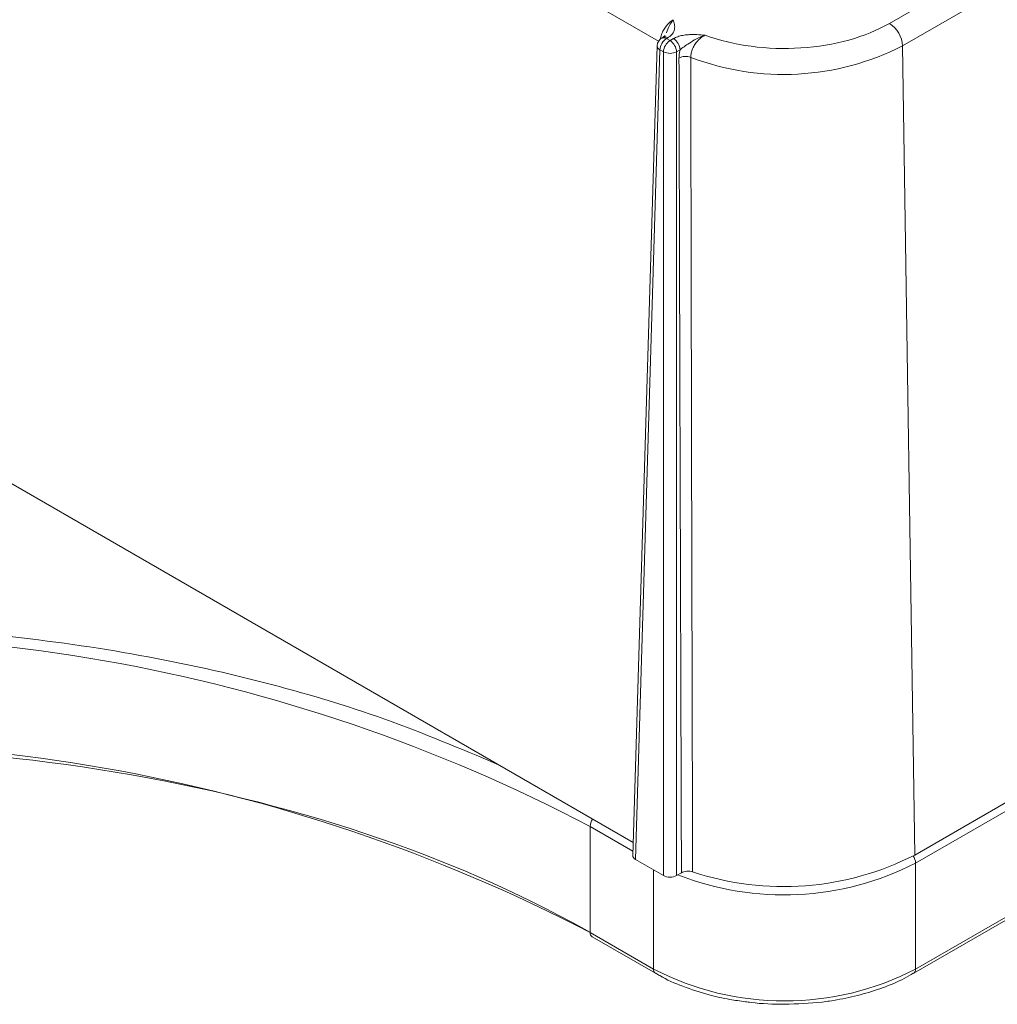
# Model space of a CAD drawing. Header units: millimetres. Extents: x 0 to 420, y 0 to 297.
# Tile 92 of 106: x 360 to 373, y 208 to 221. Entities that reach past the tile are written whole.
import ezdxf

# ---------------------------------------------------------------- set-up
doc = ezdxf.new("R2010")
doc.units = ezdxf.units.MM

msp = doc.modelspace()

# ---------------------------------------------------------------- linework, layer by layer
at = {"color": 7, "linetype": 'Continuous', "lineweight": 15}
for p, q in [((391.03664666, 232.3734824), (371.23765354, 220.94376696)), ((371.41440689, 220.64115581), (391.21340001, 232.07087125)), ((368.21193129, 220.78266739), (368.18294479, 220.75611644)), ((368.10273934, 220.64139121), (367.77249771, 209.71763988)), ((368.18297113, 220.75613165), (368.16519043, 220.74586707)), ((368.24546437, 220.7499443), (368.22768367, 220.73967972)), ((368.22768367, 220.73967972), (368.27636328, 220.71157758)), ((368.27636328, 220.71157758), (368.32371, 220.73891026)), ((371.57799988, 209.72399023), (371.41440689, 220.64115581)), ((367.80909171, 209.66536503), (368.139307, 220.58837111)), ((368.18798661, 220.56026897), (368.139307, 220.58837111)), ((368.18798661, 220.56026897), (368.18798661, 209.44663366)), ((368.4120814, 220.58760469), (368.36473469, 220.56027201)), ((368.36473469, 220.56027201), (368.36473469, 209.44663062)), ((371.56444967, 208.1286169), (391.36344279, 219.55833234)), ((353.47037823, 218.15053117), (367.77774499, 209.89106415)), ((371.57799988, 209.72399023), (379.11066904, 214.07250758)), ((367.19986955, 208.6793941), (367.19986955, 210.10834037)), ((367.80909171, 209.66536503), (368.18798661, 209.44663366)), ((368.36473469, 209.44663062), (368.43066816, 209.48469321)), ((371.59033837, 208.18584873), (371.59033837, 209.614795)), ((368.05480784, 208.18584873), (367.19986955, 208.6793941)), ((367.22576352, 208.62216531), (368.08070181, 208.12861995)), ((368.08070181, 208.12861995), (368.08288817, 208.12743646)), ((371.56444967, 208.1286169), (371.56159422, 208.12711396))]:
    msp.add_line(p, q, dxfattribs=at)
at = {"color": 8, "linetype": 'Continuous', "lineweight": 15}
for p, q in [((359.97946112, 225.40452341), (368.12223226, 220.70380169)), ((371.59033837, 209.614795), (379.17991631, 213.99616509)), ((381.30538715, 213.79422701), (371.59033837, 208.18584873)), ((367.19986955, 210.10834037), (367.77428895, 209.77673511)), ((368.05480784, 209.52351512), (368.05480784, 208.18584873))]:
    msp.add_line(p, q, dxfattribs=at)
at = {"color": 7, "linetype": 'Continuous', "lineweight": 15}
for centre, radius, start, end in [((371.02982125, 220.61944751), 0.38519782, 3.23068608, 57.347200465), ((368.33159852, 220.57752097), 0.19259739, 122.652632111, 176.770484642), ((368.20917214, 220.70207645), 0.06007043, 52.831487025, 115.859859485), ((368.38027813, 220.54941883), 0.19259739, 122.652632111, 176.770484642), ((368.17244984, 220.54942614), 0.19259048, 3.228361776, 57.346549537), ((368.21979656, 220.57675881), 0.19259048, 3.228361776, 57.346549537), ((369.81037427, 223.77845686), 3.52357468, 249.146440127, 297.079655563), ((368.27635759, 220.7377661), 0.19827925, 243.532537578, 296.469434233), ((368.48676089, 220.29646427), 0.20152187, 69.88972772, 116.336798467), ((356.73630008, 190.16983884), 22.51732953, 62.309862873, 97.69626484), ((356.66549658, 188.3392204), 22.9062367, 62.619923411, 97.386204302), ((369.80762435, 213.18936669), 3.89140893, 251.634403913, 297.061370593), ((369.8225731, 211.59760514), 3.84253508, 242.609548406, 297.390451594)]:
    msp.add_arc(centre, radius, start, end, dxfattribs=at)
at = {"color": 8, "linetype": 'Continuous', "lineweight": 15}
for centre, radius, start, end in [((368.16355663, 220.64421625), 0.06088287, 182.659546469, 246.528066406), ((368.19119859, 220.6898748), 0.0617389, 53.774994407, 114.903406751), ((367.38512201, 210.10111124), 0.18539345, 145.555335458, 177.765274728), ((371.40511178, 209.60758006), 0.18536706, 2.230656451, 34.481433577), ((369.80970362, 213.09595123), 3.910129, 248.571410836, 297.090048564), ((367.25931064, 208.67181662), 0.05992213, 172.735186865, 235.954902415), ((368.11424892, 208.17827125), 0.05992213, 172.735186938, 235.954902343), ((371.53088126, 208.17827277), 0.05993783, 304.059521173, 7.261433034)]:
    msp.add_arc(centre, radius, start, end, dxfattribs=at)
at = {"color": 7, "linetype": 'Continuous', "lineweight": 15}
for centre, major_axis, ratio, start_param, end_param in [((367.8975204, 209.71637829), (0.12503808, 0), 0.5771119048, 3.1241475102, 3.9268385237), ((368.27636139, 209.49767804), (0.125, 0), 0.5774635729, 3.9271431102, 5.4976348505)]:
    msp.add_ellipse(centre, major_axis=major_axis, ratio=ratio, start_param=start_param, end_param=end_param, dxfattribs=at)
at = {"color": 8, "linetype": 'Continuous', "lineweight": 15}
for points, knots in [([(368.1461674, 220.74490005), (368.14889679, 220.75571328), (368.15425784, 220.77695261), (368.16631347, 220.80879366), (368.18047004, 220.83907107), (368.19647485, 220.86738337), (368.21372397, 220.89335472), (368.23175221, 220.91676083), (368.25012108, 220.93747457), (368.26845513, 220.95548403), (368.28643316, 220.97078976), (368.30379986, 220.98368462), (368.3151253, 220.99056268), (368.32063431, 220.99390836)], [0, 0, 0, 0, 0.1107371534, 0.217509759, 0.3203173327, 0.4191594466, 0.5140357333, 0.6049458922, 0.6918896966, 0.7748670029, 0.8538777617, 0.9289220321, 1, 1, 1, 1]), ([(353.69680427, 212.65723024), (354.29662535, 212.71248619), (355.49631072, 212.82300206), (357.33937224, 212.82832704), (359.18947746, 212.71234988), (361.02222699, 212.460057), (362.78350591, 212.0769805), (364.4461114, 211.58220799), (365.44487374, 211.16084612), (365.94007391, 210.95192909)], [0, 0, 0, 0, 0.1401929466, 0.2803959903, 0.4243480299, 0.5694166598, 0.7144854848, 0.8584379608, 1, 1, 1, 1])]:
    msp.add_open_spline(points, degree=3, knots=knots, dxfattribs=at)
at = {"color": 7, "linetype": 'Continuous', "lineweight": 15}
for points, knots in [([(368.32063328, 220.99390981), (368.30143328, 220.96742493), (368.26633415, 220.91900844), (368.24124762, 220.84905216), (368.22715941, 220.81861099), (368.22671956, 220.81766058)], [0, 0, 0, 0, 0.5391511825, 0.9856117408, 1, 1, 1, 1]), ([(368.32063431, 220.99390836), (368.32678906, 220.97265515), (368.33906411, 220.93026764), (368.34093154, 220.87603677), (368.32760546, 220.83355742), (368.3090093, 220.80283226), (368.28276261, 220.77400994), (368.25780374, 220.75790517), (368.24546458, 220.74994329)], [0, 0, 0, 0, 0.25029360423, 0.49918676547, 0.6249932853, 0.74978195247, 0.87629713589, 1, 1, 1, 1]), ([(371.23765601, 220.94376573), (370.91610422, 220.75813783), (370.49457002, 220.64125397), (369.59059699, 220.58353322), (369.13500404, 220.6444105), (368.75095258, 220.78498401)], [0, 0, 0, 0, 0.5, 0.5, 1, 1, 1, 1]), ([(368.32370791, 220.73891142), (368.33250104, 220.7436472), (368.35009116, 220.75312085), (368.38017853, 220.76490667), (368.41277607, 220.77479761), (368.44814378, 220.78263632), (368.48618967, 220.78845569), (368.52995028, 220.79261026), (368.58124706, 220.79422843), (368.65648611, 220.79250561), (368.71365605, 220.78795363), (368.75095258, 220.78498401)], [0, 0, 0, 0, 0.0796882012, 0.1594112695, 0.2403381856, 0.3235872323, 0.4101867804, 0.5010515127, 0.6173606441, 0.7503736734, 1, 1, 1, 1]), ([(368.4120828, 220.58760741), (368.42706199, 220.60140245), (368.44499777, 220.61504437), (368.48719925, 220.64486096), (368.51099687, 220.66086626), (368.56627767, 220.6970054), (368.59763951, 220.71713813), (368.66959787, 220.75585273), (368.71009741, 220.77370197), (368.75095258, 220.78498401)], [0, 0, 0, 0, 0.25, 0.25, 0.5, 0.5, 0.75, 0.75, 1, 1, 1, 1]), ([(368.75095258, 220.78498401), (368.74182951, 220.78033226), (368.72381982, 220.77114933), (368.69782435, 220.75308362), (368.67345286, 220.73271501), (368.65100991, 220.71023213), (368.63073122, 220.68622155), (368.6057567, 220.65129411), (368.58000258, 220.60322969), (368.55954128, 220.54233099), (368.55721142, 220.50456156), (368.556048, 220.48570129)], [0, 0, 0, 0, 0.08922292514, 0.17613338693, 0.2607337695, 0.34303579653, 0.42306253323, 0.50084999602, 0.66817647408, 0.83430303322, 1, 1, 1, 1]), ([(368.11942949, 220.70010793), (368.11235639, 220.68496952), (368.10351759, 220.66605202), (368.10328169, 220.64554299), (368.10323456, 220.64144596)], [0, 0, 0, 0, 0.8002328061, 1, 1, 1, 1]), ([(368.16551707, 220.74552032), (368.16460432, 220.74517237), (368.15390926, 220.74109536), (368.13730501, 220.72549178), (368.12537228, 220.70854689), (368.11942949, 220.70010793)], [0, 0, 0, 0, 0.0447416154, 0.5242585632, 1, 1, 1, 1]), ([(368.3973584, 220.4770707), (368.3976573, 220.48884405), (368.39825325, 220.51231781), (368.40320509, 220.54948452), (368.40911682, 220.57487081), (368.4120828, 220.58760741)], [0, 0, 0, 0, 0.3339526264, 0.6658364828, 1, 1, 1, 1]), ([(368.43067028, 209.4846921), (368.42438665, 211.35117482), (368.41205345, 215.01461147), (368.40219438, 218.67943599), (368.3973584, 220.4770707)], [0, 0, 0, 0, 0.5094895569, 1, 1, 1, 1]), ([(368.556048, 220.48570129), (368.5595239, 218.697792), (368.5666467, 215.03401245), (368.57648646, 211.37142282), (368.58152445, 209.4961618)], [0, 0, 0, 0, 0.4879958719, 1, 1, 1, 1]), ([(368.58152445, 209.4961618), (368.55778144, 209.50407339), (368.52992333, 209.5072689), (368.47562586, 209.50315326), (368.45005521, 209.49588279), (368.43067028, 209.4846921)], [0, 0, 0, 0, 0.5, 0.5, 1, 1, 1, 1]), ([(368.08446868, 208.13091012), (368.10200547, 208.11937712), (368.2083358, 208.04944941), (368.44920533, 207.94803208), (368.76878828, 207.84260684), (369.05587831, 207.77714963), (369.22353955, 207.7549861), (369.29393045, 207.74568096)], [0, 0, 0, 0, 0.0560370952, 0.3397680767, 0.6298355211, 0.8445901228, 1, 1, 1, 1]), ([(369.8225731, 207.71030074), (369.99275035, 207.71589793), (370.23133767, 207.72374517), (370.57109099, 207.77521629), (370.84858165, 207.8349363), (371.15393919, 207.93262647), (371.39534658, 208.03155549), (371.51975285, 208.1073161), (371.5596502, 208.13161268)], [0, 0, 0, 0, 0.2646995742, 0.371106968, 0.5457637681, 0.7237038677, 0.9113912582, 1, 1, 1, 1]), ([(369.29393045, 207.74568096), (369.31899268, 207.74187106), (369.4911175, 207.71570503), (369.66985806, 207.71279071), (369.8225731, 207.71030074)], [0, 0, 0, 0, 0.1456049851, 1, 1, 1, 1])]:
    msp.add_open_spline(points, degree=3, knots=knots, dxfattribs=at)
msp.add_open_spline([(353.69680357, 211.02414269), (358.63505026, 211.58036852), (363.7305459, 210.6821763), (367.28825886, 208.62835233)], degree=3, dxfattribs=at)

doc.saveas('drawing.dxf')
